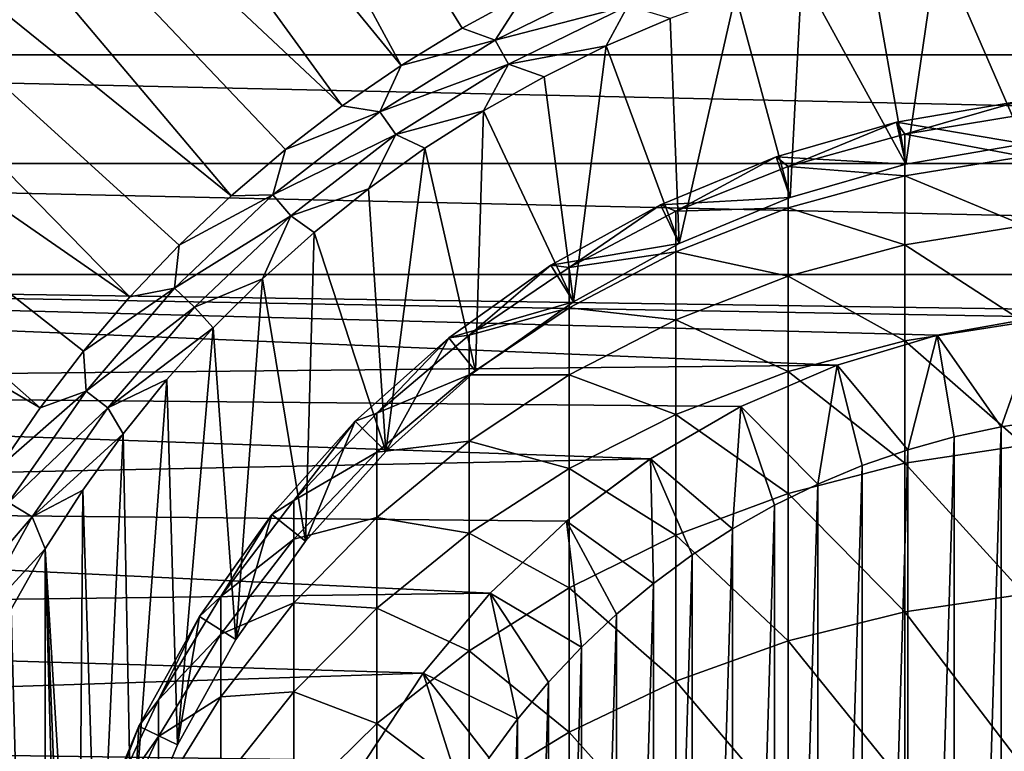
# Model space of a CAD drawing. Header units: metres. Extents: x -109 to 109, y -342 to 116.
# Tile 159 of 213: x -89.6 to -78.14, y 88.95 to 97.47. Entities that reach past the tile are written whole.
import ezdxf

# ---------------------------------------------------------------- set-up
doc = ezdxf.new("R2010")
doc.units = ezdxf.units.M
doc.layers.add('solid_505140_SW0001', color=7, linetype='CONTINUOUS')

msp = doc.modelspace()

# ---------------------------------------------------------------- linework, layer by layer
at = {"layer": 'solid_505140_SW0001'}
for points in [[(-91.952393, 109.46299, -253.347092), (-94.208527, 107.973724, -253.347092), (-85.160034, 96.935257, -248.168854)], [(-91.952393, 109.46299, -253.347092), (-84.450256, 97.370216, -248.168854), (-83.718681, 97.767426, -248.168854)], [(-91.952393, 109.46299, -253.347092), (-85.160034, 96.935257, -248.168854), (-84.450256, 97.370216, -248.168854)], [(-94.208527, 107.973724, -253.347092), (-96.322075, 106.288231, -253.347092), (-85.846077, 96.463753, -248.168854)], [(-94.208527, 107.973724, -253.347092), (-85.846077, 96.463753, -248.168854), (-85.160034, 96.935257, -248.168854)], [(-96.322075, 106.288231, -253.347092), (-98.276031, 104.420059, -253.347092), (-87.139503, 95.416359, -248.168854)], [(-96.322075, 106.288231, -253.347092), (-86.506508, 95.956993, -248.168854), (-85.846077, 96.463753, -248.168854)], [(-96.322075, 106.288231, -253.347092), (-87.139503, 95.416359, -248.168854), (-86.506508, 95.956993, -248.168854)], [(-98.276031, 104.420059, -253.347092), (-100.054688, 102.384232, -253.347092), (-88.316368, 94.239494, -248.168854)], [(-98.276031, 104.420059, -253.347092), (-87.743347, 94.843338, -248.168854), (-87.139503, 95.416359, -248.168854)], [(-98.276031, 104.420059, -253.347092), (-88.316368, 94.239494, -248.168854), (-87.743347, 94.843338, -248.168854)], [(-100.054688, 102.384232, -253.347092), (-101.643684, 100.197166, -253.347092), (-89.363762, 92.946068, -248.168854)], [(-100.054688, 102.384232, -253.347092), (-88.857002, 93.606499, -248.168854), (-88.316368, 94.239494, -248.168854)], [(-100.054688, 102.384232, -253.347092), (-89.363762, 92.946068, -248.168854), (-88.857002, 93.606499, -248.168854)], [(-101.643684, 100.197166, -253.347092), (-89.835266, 92.260025, -248.168854), (-89.363762, 92.946068, -248.168854)], [(-78.109215, 98.455925, -248), (-78.910797, 98.347061, -248), (-77.899574, 96.021118, -248)], [(-48.54948, 97.060387, -259), (-104.450523, 97.060387, -259), (-103.818649, 98.300499, -259)], [(-48.54948, 97.060387, -259), (-103.818649, 98.300499, -259), (-49.181351, 98.300499, -259)], [(-78.910797, 98.347061, -248), (-79.706261, 98.194778, -248), (-79.28141, 95.786331, -248)], [(-78.910797, 98.347061, -248), (-79.28141, 95.786331, -248), (-77.899574, 96.021118, -248)], [(-79.706261, 98.194778, -248), (-80.492554, 97.999573, -248), (-79.28141, 95.786331, -248)], [(-82.64756, 97.925514, -248.075546), (-83.718681, 97.767426, -248.168854), (-84.065308, 97.230072, -248.075546)], [(-82.64756, 97.925514, -248.075546), (-84.065308, 97.230072, -248.075546), (-82.520981, 97.630547, -248.018936)], [(-80.492554, 97.999573, -248), (-81.266785, 97.762131, -248), (-80.62838, 95.398285, -248)], [(-80.492554, 97.999573, -248), (-80.62838, 95.398285, -248), (-79.28141, 95.786331, -248)], [(-84.065308, 97.230072, -248.075546), (-83.718681, 97.767426, -248.168854), (-84.450256, 97.370216, -248.168854)], [(-81.266785, 97.762131, -248), (-82.026588, 97.483261, -248), (-81.923477, 94.861832, -248)], [(-81.266785, 97.762131, -248), (-81.923477, 94.861832, -248), (-80.62838, 95.398285, -248)], [(-84.065308, 97.230072, -248.075546), (-83.909538, 96.949425, -248.018936), (-82.520981, 97.630547, -248.018936)], [(-82.520981, 97.630547, -248.018936), (-83.909538, 96.949425, -248.018936), (-82.770027, 97.163734, -248)], [(-82.520981, 97.630547, -248.018936), (-82.770027, 97.163734, -248), (-82.026588, 97.483261, -248)], [(-82.026588, 97.483261, -248), (-82.770027, 97.163734, -248), (-81.923477, 94.861832, -248)], [(-84.065308, 97.230072, -248.075546), (-84.450256, 97.370216, -248.168854), (-85.160034, 96.935257, -248.168854)], [(-84.065308, 97.230072, -248.075546), (-85.160034, 96.935257, -248.168854), (-85.405426, 96.394775, -248.075546)], [(-84.065308, 97.230072, -248.075546), (-85.405426, 96.394775, -248.075546), (-83.909538, 96.949425, -248.018936)], [(-83.909538, 96.949425, -248.018936), (-83.495193, 96.804359, -248), (-82.770027, 97.163734, -248)], [(-82.770027, 97.163734, -248), (-83.495193, 96.804359, -248), (-83.150223, 94.18383, -248)], [(-82.770027, 97.163734, -248), (-83.150223, 94.18383, -248), (-81.923477, 94.861832, -248)], [(-47.973667, 95.792648, -259), (-105.026329, 95.792648, -259), (-104.450523, 97.060387, -259)], [(-47.973667, 95.792648, -259), (-104.450523, 97.060387, -259), (-48.54948, 97.060387, -259)], [(-85.405426, 96.394775, -248.075546), (-85.160034, 96.935257, -248.168854), (-85.846077, 96.463753, -248.168854)], [(-85.405426, 96.394775, -248.075546), (-85.222061, 96.131325, -248.018936), (-83.909538, 96.949425, -248.018936)], [(-83.909538, 96.949425, -248.018936), (-85.222061, 96.131325, -248.018936), (-84.199989, 96.406174, -248)], [(-83.909538, 96.949425, -248.018936), (-84.199989, 96.406174, -248), (-83.495193, 96.804359, -248)], [(-83.495193, 96.804359, -248), (-84.199989, 96.406174, -248), (-83.150223, 94.18383, -248)], [(-85.405426, 96.394775, -248.075546), (-85.846077, 96.463753, -248.168854), (-86.506508, 95.956993, -248.168854)], [(-79.392769, 96.274063, -45), (-77.955536, 96.518257, -45), (-79.392235, 96.274185, -247.49971)], [(-79.294617, 96.134735, -40.688366), (-77.955536, 96.518257, -45), (-79.392769, 96.274063, -45)], [(-77.955536, 96.518257, -45), (-77.955482, 96.518265, -247.499695), (-79.392235, 96.274185, -247.49971)], [(-77.899574, 96.021118, -248), (-79.392235, 96.274185, -247.49971), (-77.955482, 96.518265, -247.499695)], [(-79.294617, 96.134735, -40.688366), (-77.905548, 96.361824, -40.671349), (-77.955536, 96.518257, -45)], [(-85.405426, 96.394775, -248.075546), (-86.506508, 95.956993, -248.168854), (-86.65416, 95.428185, -248.075546)], [(-85.405426, 96.394775, -248.075546), (-86.65416, 95.428185, -248.075546), (-85.222061, 96.131325, -248.018936)], [(-85.222061, 96.131325, -248.018936), (-84.882248, 95.970367, -248), (-84.199989, 96.406174, -248)], [(-84.199989, 96.406174, -248), (-84.882248, 95.970367, -248), (-84.293419, 93.372696, -248)], [(-84.199989, 96.406174, -248), (-84.293419, 93.372696, -248), (-83.150223, 94.18383, -248)], [(-77.905548, 95.87619, -36.362621), (-77.905548, 96.361824, -40.671349), (-79.294617, 96.134735, -40.688366)], [(-80.793625, 95.870483, -45), (-79.392769, 96.274063, -45), (-80.793503, 95.870529, -247.49971)], [(-80.650917, 95.759216, -40.716511), (-79.392769, 96.274063, -45), (-80.793625, 95.870483, -45)], [(-79.392769, 96.274063, -45), (-79.392235, 96.274185, -247.49971), (-80.793503, 95.870529, -247.49971)], [(-79.28141, 95.786331, -248), (-80.793503, 95.870529, -247.49971), (-79.392235, 96.274185, -247.49971)], [(-80.650917, 95.759216, -40.716511), (-79.294617, 96.134735, -40.688366), (-79.392769, 96.274063, -45)], [(-77.899574, 96.021118, -248), (-79.28141, 95.786331, -248), (-79.392235, 96.274185, -247.49971)], [(-86.65416, 95.428185, -248.075546), (-86.445084, 95.184631, -248.018936), (-85.222061, 96.131325, -248.018936)], [(-85.222061, 96.131325, -248.018936), (-86.445084, 95.184631, -248.018936), (-85.539894, 95.498253, -248)], [(-85.222061, 96.131325, -248.018936), (-85.539894, 95.498253, -248), (-84.882248, 95.970367, -248)], [(-79.294617, 95.651009, -36.39658), (-79.294617, 96.134735, -40.688366), (-80.650917, 95.759216, -40.716511)], [(-79.294617, 95.651009, -36.39658), (-77.905548, 95.87619, -36.362621), (-79.294617, 96.134735, -40.688366)], [(-84.882248, 95.970367, -248), (-85.539894, 95.498253, -248), (-85.338676, 92.438599, -248)], [(-84.882248, 95.970367, -248), (-85.338676, 92.438599, -248), (-84.293419, 93.372696, -248)], [(-86.65416, 95.428185, -248.075546), (-86.506508, 95.956993, -248.168854), (-87.139503, 95.416359, -248.168854)], [(-82.140488, 95.312592, -45), (-80.793625, 95.870483, -45), (-82.139725, 95.312958, -247.49971)], [(-81.958557, 95.239662, -40.755444), (-80.793625, 95.870483, -45), (-82.140488, 95.312592, -45)], [(-80.793625, 95.870483, -45), (-80.793503, 95.870529, -247.49971), (-82.139725, 95.312958, -247.49971)], [(-80.62838, 95.398285, -248), (-82.139725, 95.312958, -247.49971), (-80.793503, 95.870529, -247.49971)], [(-81.958557, 95.239662, -40.755444), (-80.650917, 95.759216, -40.716511), (-80.793625, 95.870483, -45)], [(-79.28141, 95.786331, -248), (-80.62838, 95.398285, -248), (-80.793503, 95.870529, -247.49971)], [(-77.905548, 95.069595, -32.102295), (-77.905548, 95.87619, -36.362621), (-79.294617, 95.651009, -36.39658)], [(-47.455353, 94.500549, -259), (-105.544647, 94.500549, -259), (-105.026329, 95.792648, -259)], [(-47.455353, 94.500549, -259), (-105.026329, 95.792648, -259), (-47.973667, 95.792648, -259)], [(-80.650917, 95.278641, -36.452732), (-80.650917, 95.759216, -40.716511), (-81.958557, 95.239662, -40.755444)], [(-80.650917, 95.278641, -36.452732), (-79.294617, 95.651009, -36.39658), (-80.650917, 95.759216, -40.716511)], [(-79.294617, 94.847588, -32.153004), (-79.294617, 95.651009, -36.39658), (-80.650917, 95.278641, -36.452732)], [(-79.294617, 94.847588, -32.153004), (-77.905548, 95.069595, -32.102295), (-79.294617, 95.651009, -36.39658)], [(-86.65416, 95.428185, -248.075546), (-87.743347, 94.843338, -248.168854), (-87.798698, 94.340218, -248.075546)], [(-86.65416, 95.428185, -248.075546), (-87.798698, 94.340218, -248.075546), (-86.445084, 95.184631, -248.018936)], [(-86.65416, 95.428185, -248.075546), (-87.139503, 95.416359, -248.168854), (-87.743347, 94.843338, -248.168854)], [(-86.445084, 95.184631, -248.018936), (-86.170998, 94.991219, -248), (-85.539894, 95.498253, -248)], [(-85.539894, 95.498253, -248), (-86.170998, 94.991219, -248), (-85.338676, 92.438599, -248)], [(-80.62838, 95.398285, -248), (-81.923477, 94.861832, -248), (-82.139725, 95.312958, -247.49971)], [(-83.41642, 94.607414, -45), (-82.140488, 95.312592, -45), (-83.416328, 94.607468, -247.49971)], [(-83.202202, 94.582169, -40.804718), (-82.140488, 95.312592, -45), (-83.41642, 94.607414, -45)], [(-82.140488, 95.312592, -45), (-82.139725, 95.312958, -247.49971), (-83.416328, 94.607468, -247.49971)], [(-81.923477, 94.861832, -248), (-83.416328, 94.607468, -247.49971), (-82.139725, 95.312958, -247.49971)], [(-83.202202, 94.582169, -40.804718), (-81.958557, 95.239662, -40.755444), (-82.140488, 95.312592, -45)], [(-81.958557, 94.763458, -36.530426), (-80.650917, 95.278641, -36.452732), (-81.958557, 95.239662, -40.755444)], [(-80.650917, 94.480461, -32.236855), (-80.650917, 95.278641, -36.452732), (-81.958557, 94.763458, -36.530426)], [(-80.650917, 94.480461, -32.236855), (-79.294617, 94.847588, -32.153004), (-80.650917, 95.278641, -36.452732)], [(-87.798698, 94.340218, -248.075546), (-87.566055, 94.119072, -248.018936), (-86.445084, 95.184631, -248.018936)], [(-86.445084, 95.184631, -248.018936), (-87.566055, 94.119072, -248.018936), (-86.773697, 94.450768, -248)], [(-86.445084, 95.184631, -248.018936), (-86.773697, 94.450768, -248), (-86.170998, 94.991219, -248)], [(-81.958557, 94.763458, -36.530426), (-81.958557, 95.239662, -40.755444), (-83.202202, 94.582169, -40.804718)], [(-77.905548, 93.946571, -27.914242), (-77.905548, 95.069595, -32.102295), (-79.294617, 94.847588, -32.153004)], [(-86.170998, 94.991219, -248), (-86.773697, 94.450768, -248), (-86.272659, 91.393463, -248)], [(-86.170998, 94.991219, -248), (-86.272659, 91.393463, -248), (-85.338676, 92.438599, -248)], [(-87.798698, 94.340218, -248.075546), (-87.743347, 94.843338, -248.168854), (-88.316368, 94.239494, -248.168854)], [(-81.923477, 94.861832, -248), (-83.150223, 94.18383, -248), (-83.416328, 94.607468, -247.49971)], [(-79.294617, 93.728973, -27.981415), (-79.294617, 94.847588, -32.153004), (-80.650917, 94.480461, -32.236855)], [(-79.294617, 93.728973, -27.981415), (-77.905548, 93.946571, -27.914242), (-79.294617, 94.847588, -32.153004)], [(-83.202202, 94.111488, -36.628742), (-81.958557, 94.763458, -36.530426), (-83.202202, 94.582169, -40.804718)], [(-81.958557, 93.972534, -32.352867), (-81.958557, 94.763458, -36.530426), (-83.202202, 94.111488, -36.628742)], [(-81.958557, 93.972534, -32.352867), (-80.650917, 94.480461, -32.236855), (-81.958557, 94.763458, -36.530426)], [(-84.60537, 93.763809, -45), (-83.41642, 94.607414, -45), (-84.60466, 93.764374, -247.49971)], [(-84.367264, 93.794441, -40.863747), (-83.41642, 94.607414, -45), (-84.60537, 93.763809, -45)], [(-83.41642, 94.607414, -45), (-83.416328, 94.607468, -247.49971), (-84.60466, 93.764374, -247.49971)], [(-83.150223, 94.18383, -248), (-84.60466, 93.764374, -247.49971), (-83.416328, 94.607468, -247.49971)], [(-84.367264, 93.794441, -40.863747), (-83.202202, 94.582169, -40.804718), (-83.41642, 94.607414, -45)], [(-105.544647, 94.500549, -259), (-80.083519, 93.445633, -259), (-106.004311, 93.18689, -259)], [(-105.544647, 94.500549, -259), (-76.5, 94.077499, -259), (-77.716408, 94.006645, -259)], [(-47.455353, 94.500549, -259), (-76.5, 94.077499, -259), (-105.544647, 94.500549, -259)], [(-105.544647, 94.500549, -259), (-77.716408, 94.006645, -259), (-78.916237, 93.795082, -259)], [(-105.544647, 94.500549, -259), (-78.916237, 93.795082, -259), (-80.083519, 93.445633, -259)], [(-83.202202, 94.111488, -36.628742), (-83.202202, 94.582169, -40.804718), (-84.367264, 93.794441, -40.863747)], [(-80.650917, 93.369156, -28.092493), (-80.650917, 94.480461, -32.236855), (-81.958557, 93.972534, -32.352867)], [(-80.650917, 93.369156, -28.092493), (-79.294617, 93.728973, -27.981415), (-80.650917, 94.480461, -32.236855)], [(-87.566055, 94.119072, -248.018936), (-87.346214, 93.878502, -248), (-86.773697, 94.450768, -248)], [(-86.773697, 94.450768, -248), (-87.346214, 93.878502, -248), (-87.083794, 90.25029, -248)], [(-86.773697, 94.450768, -248), (-87.083794, 90.25029, -248), (-86.272659, 91.393463, -248)], [(-87.798698, 94.340218, -248.075546), (-88.316368, 94.239494, -248.168854), (-88.857002, 93.606499, -248.168854)], [(-87.798698, 94.340218, -248.075546), (-88.857002, 93.606499, -248.168854), (-88.827301, 93.142044, -248.075546)], [(-87.798698, 94.340218, -248.075546), (-88.827301, 93.142044, -248.075546), (-87.566055, 94.119072, -248.018936)], [(-83.150223, 94.18383, -248), (-84.293419, 93.372696, -248), (-84.60466, 93.764374, -247.49971)], [(-88.827301, 93.142044, -248.075546), (-88.573479, 92.945564, -248.018936), (-87.566055, 94.119072, -248.018936)], [(-87.566055, 94.119072, -248.018936), (-88.573479, 92.945564, -248.018936), (-87.346214, 93.878502, -248)], [(-84.367264, 93.330391, -36.746536), (-83.202202, 94.111488, -36.628742), (-84.367264, 93.794441, -40.863747)], [(-83.202202, 93.32975, -32.49968), (-83.202202, 94.111488, -36.628742), (-84.367264, 93.330391, -36.746536)], [(-83.202202, 93.32975, -32.49968), (-81.958557, 93.972534, -32.352867), (-83.202202, 94.111488, -36.628742)], [(-81.958557, 92.871323, -28.246176), (-81.958557, 93.972534, -32.352867), (-83.202202, 93.32975, -32.49968)], [(-81.958557, 92.871323, -28.246176), (-80.650917, 93.369156, -28.092493), (-81.958557, 93.972534, -32.352867)], [(-77.905548, 92.513405, -23.82193), (-77.905548, 93.946571, -27.914242), (-79.294617, 93.728973, -27.981415)], [(-78.915993, 93.795143, -323.799927), (-78.916237, 93.795082, -259), (-77.716408, 94.006645, -259)], [(-77.716476, 94.006645, -323.799927), (-78.172234, 92.725487, -325), (-78.915993, 93.795143, -323.799927)], [(-77.716476, 94.006645, -323.799927), (-78.915993, 93.795143, -323.799927), (-77.716408, 94.006645, -259)], [(-77.716476, 94.006645, -323.799927), (-77.618408, 92.809761, -325), (-78.172234, 92.725487, -325)], [(-88.573479, 92.945564, -248.018936), (-87.886902, 93.27607, -248), (-87.346214, 93.878502, -248)], [(-87.346214, 93.878502, -248), (-87.886902, 93.27607, -248), (-87.761887, 89.023369, -248)], [(-87.346214, 93.878502, -248), (-87.761887, 89.023369, -248), (-87.083794, 90.25029, -248)], [(-85.440094, 92.885719, -40.931847), (-84.367264, 93.794441, -40.863747), (-84.60537, 93.763809, -45)], [(-84.367264, 93.330391, -36.746536), (-84.367264, 93.794441, -40.863747), (-85.440094, 92.885719, -40.931847)], [(-78.915993, 93.795143, -323.799927), (-79.260048, 92.457367, -325), (-80.083588, 93.445602, -323.799927)], [(-78.915993, 93.795143, -323.799927), (-80.083588, 93.445602, -323.799927), (-78.916237, 93.795082, -259)], [(-80.083588, 93.445602, -323.799927), (-80.083519, 93.445633, -259), (-78.916237, 93.795082, -259)], [(-78.915993, 93.795143, -323.799927), (-78.71994, 92.60791, -325), (-79.260048, 92.457367, -325)], [(-78.915993, 93.795143, -323.799927), (-78.172234, 92.725487, -325), (-78.71994, 92.60791, -325)], [(-84.60537, 93.763809, -45), (-84.60466, 93.764374, -247.49971), (-85.692451, 92.79232, -247.49971)], [(-85.338676, 92.438599, -248), (-85.692451, 92.79232, -247.49971), (-84.60466, 93.764374, -247.49971)], [(-85.69239, 92.792389, -45), (-84.60537, 93.763809, -45), (-85.692451, 92.79232, -247.49971)], [(-85.440094, 92.885719, -40.931847), (-84.60537, 93.763809, -45), (-85.69239, 92.792389, -45)], [(-84.293419, 93.372696, -248), (-85.338676, 92.438599, -248), (-84.60466, 93.764374, -247.49971)], [(-79.294617, 92.301445, -23.905191), (-79.294617, 93.728973, -27.981415), (-80.650917, 93.369156, -28.092493)], [(-79.294617, 92.301445, -23.905191), (-77.905548, 92.513405, -23.82193), (-79.294617, 93.728973, -27.981415)], [(-88.827301, 93.142044, -248.075546), (-88.857002, 93.606499, -248.168854), (-89.363762, 92.946068, -248.168854)], [(-106.004311, 93.18689, -259), (-80.083519, 93.445633, -259), (-81.202332, 92.963013, -259)], [(-81.202271, 92.963051, -323.799927), (-81.202332, 92.963013, -259), (-80.083519, 93.445633, -259)], [(-80.083588, 93.445602, -323.799927), (-81.202271, 92.963051, -323.799927), (-80.083519, 93.445633, -259)], [(-80.083588, 93.445602, -323.799927), (-80.307426, 92.060158, -325), (-81.202271, 92.963051, -323.799927)], [(-80.083588, 93.445602, -323.799927), (-79.789764, 92.274574, -325), (-80.307426, 92.060158, -325)], [(-80.083588, 93.445602, -323.799927), (-79.260048, 92.457367, -325), (-79.789764, 92.274574, -325)], [(-85.440094, 92.429306, -36.88242), (-84.367264, 93.330391, -36.746536), (-85.440094, 92.885719, -40.931847)], [(-84.367264, 92.559647, -32.675571), (-84.367264, 93.330391, -36.746536), (-85.440094, 92.429306, -36.88242)], [(-84.367264, 92.559647, -32.675571), (-83.202202, 93.32975, -32.49968), (-84.367264, 93.330391, -36.746536)], [(-83.202202, 92.241325, -28.44066), (-83.202202, 93.32975, -32.49968), (-84.367264, 92.559647, -32.675571)], [(-83.202202, 92.241325, -28.44066), (-81.958557, 92.871323, -28.246176), (-83.202202, 93.32975, -32.49968)], [(-80.650917, 91.950943, -24.042875), (-80.650917, 93.369156, -28.092493), (-81.958557, 92.871323, -28.246176)], [(-80.650917, 91.950943, -24.042875), (-79.294617, 92.301445, -23.905191), (-80.650917, 93.369156, -28.092493)], [(-88.573479, 92.945564, -248.018936), (-88.39418, 92.645248, -248), (-87.886902, 93.27607, -248)], [(-87.886902, 93.27607, -248), (-88.39418, 92.645248, -248), (-88.298271, 87.728409, -248)], [(-87.886902, 93.27607, -248), (-88.298271, 87.728409, -248), (-87.761887, 89.023369, -248)], [(-106.004311, 93.18689, -259), (-82.257439, 92.353844, -259), (-106.404816, 91.853195, -259)], [(-106.004311, 93.18689, -259), (-81.202332, 92.963013, -259), (-82.257439, 92.353844, -259)], [(-88.827301, 93.142044, -248.075546), (-89.363762, 92.946068, -248.168854), (-89.835266, 92.260025, -248.168854)], [(-88.827301, 93.142044, -248.075546), (-89.835266, 92.260025, -248.168854), (-89.729408, 91.845955, -248.075546)], [(-88.827301, 93.142044, -248.075546), (-89.729408, 91.845955, -248.075546), (-88.573479, 92.945564, -248.018936)], [(-89.729408, 91.845955, -248.075546), (-89.457008, 91.676163, -248.018936), (-88.573479, 92.945564, -248.018936)], [(-88.573479, 92.945564, -248.018936), (-89.457008, 91.676163, -248.018936), (-88.39418, 92.645248, -248)], [(-86.408104, 91.866661, -41.008217), (-85.440094, 92.885719, -40.931847), (-85.69239, 92.792389, -45)], [(-85.440094, 92.429306, -36.88242), (-85.440094, 92.885719, -40.931847), (-86.408104, 91.866661, -41.008217)], [(-81.958557, 91.466003, -24.233366), (-81.958557, 92.871323, -28.246176), (-83.202202, 92.241325, -28.44066)], [(-82.257286, 92.353951, -323.799927), (-82.257439, 92.353844, -259), (-81.202332, 92.963013, -259)], [(-81.202271, 92.963051, -323.799927), (-81.299522, 91.53949, -325), (-82.257286, 92.353951, -323.799927)], [(-81.202271, 92.963051, -323.799927), (-82.257286, 92.353951, -323.799927), (-81.202332, 92.963013, -259)], [(-81.958557, 91.466003, -24.233366), (-80.650917, 91.950943, -24.042875), (-81.958557, 92.871323, -28.246176)], [(-81.202271, 92.963051, -323.799927), (-80.811501, 91.814713, -325), (-81.299522, 91.53949, -325)], [(-81.202271, 92.963051, -323.799927), (-80.307426, 92.060158, -325), (-80.811501, 91.814713, -325)], [(-86.663811, 91.705368, -45), (-85.69239, 92.792389, -45), (-86.663383, 91.705902, -247.49971)], [(-86.408104, 91.866661, -41.008217), (-85.69239, 92.792389, -45), (-86.663811, 91.705368, -45)], [(-85.69239, 92.792389, -45), (-85.692451, 92.79232, -247.49971), (-86.663383, 91.705902, -247.49971)], [(-86.272659, 91.393463, -248), (-86.663383, 91.705902, -247.49971), (-85.692451, 92.79232, -247.49971)], [(-85.338676, 92.438599, -248), (-86.272659, 91.393463, -248), (-85.692451, 92.79232, -247.49971)], [(-78.172234, 74.474518, -325), (-78.172234, 92.725487, -325), (-77.618408, 92.809761, -325)], [(-77.618408, 74.390244, -325), (-78.172234, 74.474518, -325), (-77.618408, 92.809761, -325)], [(-89.457008, 91.676163, -248.018936), (-88.866554, 91.987869, -248), (-88.39418, 92.645248, -248)], [(-88.39418, 92.645248, -248), (-88.866554, 91.987869, -248), (-88.686317, 86.3815, -248)], [(-88.39418, 92.645248, -248), (-88.686317, 86.3815, -248), (-88.298271, 87.728409, -248)], [(-78.71994, 74.592094, -325), (-78.71994, 92.60791, -325), (-78.172234, 92.725487, -325)], [(-78.172234, 74.474518, -325), (-78.71994, 74.592094, -325), (-78.172234, 92.725487, -325)], [(-85.440094, 91.671257, -32.878479), (-84.367264, 92.559647, -32.675571), (-85.440094, 92.429306, -36.88242)], [(-84.367264, 91.486534, -28.673666), (-84.367264, 92.559647, -32.675571), (-85.440094, 91.671257, -32.878479)], [(-84.367264, 91.486534, -28.673666), (-83.202202, 92.241325, -28.44066), (-84.367264, 92.559647, -32.675571)], [(-79.260056, 74.742638, -325), (-79.260048, 92.457367, -325), (-78.71994, 92.60791, -325)], [(-78.71994, 74.592094, -325), (-79.260056, 74.742638, -325), (-78.71994, 92.60791, -325)], [(-86.408104, 91.418816, -37.034805), (-85.440094, 92.429306, -36.88242), (-86.408104, 91.866661, -41.008217)], [(-85.440094, 91.671257, -32.878479), (-85.440094, 92.429306, -36.88242), (-86.408104, 91.418816, -37.034805)], [(-79.789764, 74.92543, -325), (-79.789764, 92.274574, -325), (-79.260048, 92.457367, -325)], [(-79.260056, 74.742638, -325), (-79.789764, 74.92543, -325), (-79.260048, 92.457367, -325)], [(-77.905548, 90.77813, -19.848291), (-77.905548, 92.513405, -23.82193), (-79.294617, 92.301445, -23.905191)], [(-106.404816, 91.853195, -259), (-82.257439, 92.353844, -259), (-83.23481, 91.626228, -259)], [(-82.257286, 92.353951, -323.799927), (-82.221558, 90.903053, -325), (-83.234955, 91.626106, -323.799927)], [(-82.257286, 92.353951, -323.799927), (-83.234955, 91.626106, -323.799927), (-82.257439, 92.353844, -259)], [(-83.234955, 91.626106, -323.799927), (-83.23481, 91.626228, -259), (-82.257439, 92.353844, -259)], [(-82.257286, 92.353951, -323.799927), (-81.299522, 91.53949, -325), (-81.769905, 91.235359, -325)], [(-82.257286, 92.353951, -323.799927), (-81.769905, 91.235359, -325), (-82.221558, 90.903053, -325)], [(-79.294617, 90.572998, -19.947174), (-79.294617, 92.301445, -23.905191), (-80.650917, 91.950943, -24.042875)], [(-79.294617, 90.572998, -19.947174), (-77.905548, 90.77813, -19.848291), (-79.294617, 92.301445, -23.905191)], [(-83.202202, 90.852318, -24.474434), (-83.202202, 92.241325, -28.44066), (-84.367264, 91.486534, -28.673666)], [(-83.202202, 90.852318, -24.474434), (-81.958557, 91.466003, -24.233366), (-83.202202, 92.241325, -28.44066)], [(-80.307426, 75.139847, -325), (-80.307426, 92.060158, -325), (-79.789764, 92.274574, -325)], [(-79.789764, 74.92543, -325), (-80.307426, 75.139847, -325), (-79.789764, 92.274574, -325)], [(-89.457008, 91.676163, -248.018936), (-89.302666, 91.305832, -248), (-88.866554, 91.987869, -248)], [(-88.866554, 91.987869, -248), (-89.302666, 91.305832, -248), (-88.921135, 84.999466, -248)], [(-88.866554, 91.987869, -248), (-88.921135, 84.999466, -248), (-88.686317, 86.3815, -248)], [(-80.650917, 90.233772, -20.110693), (-80.650917, 91.950943, -24.042875), (-81.958557, 91.466003, -24.233366)], [(-80.811508, 75.385292, -325), (-80.811501, 91.814713, -325), (-80.307426, 92.060158, -325)], [(-80.307426, 75.139847, -325), (-80.811508, 75.385292, -325), (-80.307426, 92.060158, -325)], [(-80.650917, 90.233772, -20.110693), (-79.294617, 90.572998, -19.947174), (-80.650917, 91.950943, -24.042875)], [(-106.404816, 91.853195, -259), (-84.121086, 90.790062, -259), (-106.745041, 90.50293, -259)], [(-106.404816, 91.853195, -259), (-83.23481, 91.626228, -259), (-84.121086, 90.790062, -259)], [(-89.729408, 91.845955, -248.075546), (-90.495758, 90.465248, -248.075546), (-89.457008, 91.676163, -248.018936)], [(-87.259956, 90.749207, -41.091957), (-86.408104, 91.866661, -41.008217), (-86.663811, 91.705368, -45)], [(-86.408104, 91.418816, -37.034805), (-86.408104, 91.866661, -41.008217), (-87.259956, 90.749207, -41.091957)], [(-81.299522, 75.660515, -325), (-81.299522, 91.53949, -325), (-80.811501, 91.814713, -325)], [(-80.811508, 75.385292, -325), (-81.299522, 75.660515, -325), (-80.811501, 91.814713, -325)], [(-90.495758, 90.465248, -248.075546), (-90.207581, 90.323891, -248.018936), (-89.457008, 91.676163, -248.018936)], [(-89.457008, 91.676163, -248.018936), (-90.207581, 90.323891, -248.018936), (-89.302666, 91.305832, -248)], [(-86.663811, 91.705368, -45), (-86.663383, 91.705902, -247.49971), (-87.507507, 90.516266, -247.49971)], [(-87.083794, 90.25029, -248), (-87.507507, 90.516266, -247.49971), (-86.663383, 91.705902, -247.49971)], [(-87.507416, 90.516418, -45), (-86.663811, 91.705368, -45), (-87.507507, 90.516266, -247.49971)], [(-87.259956, 90.749207, -41.091957), (-86.663811, 91.705368, -45), (-87.507416, 90.516418, -45)], [(-86.272659, 91.393463, -248), (-87.083794, 90.25029, -248), (-86.663383, 91.705902, -247.49971)], [(-86.408104, 90.674995, -33.106026), (-85.440094, 91.671257, -32.878479), (-86.408104, 91.418816, -37.034805)], [(-85.440094, 90.615814, -28.942463), (-85.440094, 91.671257, -32.878479), (-86.408104, 90.674995, -33.106026)], [(-85.440094, 90.615814, -28.942463), (-84.367264, 91.486534, -28.673666), (-85.440094, 91.671257, -32.878479)], [(-84.120972, 90.790192, -323.799927), (-84.121086, 90.790062, -259), (-83.23481, 91.626228, -259)], [(-83.234955, 91.626106, -323.799927), (-84.120972, 90.790192, -323.799927), (-83.23481, 91.626228, -259)], [(-83.234955, 91.626106, -323.799927), (-83.060036, 90.16024, -325), (-84.120972, 90.790192, -323.799927)], [(-83.234955, 91.626106, -323.799927), (-82.221558, 90.903053, -325), (-82.652115, 90.54422, -325)], [(-83.234955, 91.626106, -323.799927), (-82.652115, 90.54422, -325), (-83.060036, 90.16024, -325)], [(-81.769913, 75.964645, -325), (-81.769905, 91.235359, -325), (-81.299522, 91.53949, -325)], [(-81.299522, 75.660515, -325), (-81.769913, 75.964645, -325), (-81.299522, 91.53949, -325)], [(-87.259956, 90.310753, -37.2019), (-86.408104, 91.418816, -37.034805), (-87.259956, 90.749207, -41.091957)], [(-86.408104, 90.674995, -33.106026), (-86.408104, 91.418816, -37.034805), (-87.259956, 90.310753, -37.2019)], [(-84.367264, 90.117073, -24.763248), (-84.367264, 91.486534, -28.673666), (-85.440094, 90.615814, -28.942463)], [(-84.367264, 90.117073, -24.763248), (-83.202202, 90.852318, -24.474434), (-84.367264, 91.486534, -28.673666)], [(-81.958557, 89.764442, -20.336926), (-81.958557, 91.466003, -24.233366), (-83.202202, 90.852318, -24.474434)], [(-81.958557, 89.764442, -20.336926), (-80.650917, 90.233772, -20.110693), (-81.958557, 91.466003, -24.233366)], [(-90.207581, 90.323891, -248.018936), (-89.70121, 90.601151, -248), (-89.302666, 91.305832, -248)], [(-89.302666, 91.305832, -248), (-89.70121, 90.601151, -248), (-89.302704, 75.894234, -248)], [(-89.302666, 91.305832, -248), (-89.302704, 75.894234, -248), (-88.8666, 75.212196, -248)], [(-89.302666, 91.305832, -248), (-88.999718, 83.599998, -248), (-88.921135, 84.999466, -248)], [(-89.302666, 91.305832, -248), (-88.8666, 75.212196, -248), (-88.999718, 83.599998, -248)], [(-82.221565, 76.296951, -325), (-82.221558, 90.903053, -325), (-81.769905, 91.235359, -325)], [(-81.769913, 75.964645, -325), (-82.221565, 76.296951, -325), (-81.769905, 91.235359, -325)], [(-83.202202, 89.170509, -20.623224), (-83.202202, 90.852318, -24.474434), (-84.367264, 90.117073, -24.763248)], [(-83.202202, 89.170509, -20.623224), (-81.958557, 89.764442, -20.336926), (-83.202202, 90.852318, -24.474434)], [(-82.652122, 76.655777, -325), (-82.652115, 90.54422, -325), (-82.221558, 90.903053, -325)], [(-82.221565, 76.296951, -325), (-82.652122, 76.655777, -325), (-82.221558, 90.903053, -325)], [(-106.745041, 90.50293, -259), (-84.121086, 90.790062, -259), (-84.904213, 89.856758, -259)], [(-87.985657, 89.546455, -41.182091), (-87.259956, 90.749207, -41.091957), (-87.507416, 90.516418, -45)], [(-87.259956, 90.310753, -37.2019), (-87.259956, 90.749207, -41.091957), (-87.985657, 89.546455, -41.182091)], [(-84.120972, 90.790192, -323.799927), (-83.80304, 89.321571, -325), (-84.904236, 89.856743, -323.799927)], [(-84.120972, 90.790192, -323.799927), (-84.904236, 89.856743, -323.799927), (-84.121086, 90.790062, -259)], [(-84.904236, 89.856743, -323.799927), (-84.904213, 89.856758, -259), (-84.121086, 90.790062, -259)], [(-84.120972, 90.790192, -323.799927), (-83.060036, 90.16024, -325), (-83.44429, 89.752022, -325)], [(-84.120972, 90.790192, -323.799927), (-83.44429, 89.752022, -325), (-83.80304, 89.321571, -325)], [(-77.905548, 88.750473, -16.015593), (-77.905548, 90.77813, -19.848291), (-79.294617, 90.572998, -19.947174)], [(-89.70121, 90.601151, -248), (-89.701248, 76.598923, -248), (-89.302704, 75.894234, -248)], [(-87.259956, 89.582535, -33.355545), (-86.408104, 90.674995, -33.106026), (-87.259956, 90.310753, -37.2019)], [(-86.408104, 89.639366, -29.243898), (-86.408104, 90.674995, -33.106026), (-87.259956, 89.582535, -33.355545)], [(-86.408104, 89.639366, -29.243898), (-85.440094, 90.615814, -28.942463), (-86.408104, 90.674995, -33.106026)], [(-85.440094, 89.268898, -25.096426), (-85.440094, 90.615814, -28.942463), (-86.408104, 89.639366, -29.243898)], [(-85.440094, 89.268898, -25.096426), (-84.367264, 90.117073, -24.763248), (-85.440094, 90.615814, -28.942463)], [(-106.745041, 90.50293, -259), (-84.904213, 89.856758, -259), (-107.024223, 89.139435, -259)], [(-88.212593, 89.240486, -45), (-87.507416, 90.516418, -45), (-88.212395, 89.240898, -247.49971)], [(-87.985657, 89.546455, -41.182091), (-87.507416, 90.516418, -45), (-88.212593, 89.240486, -45)], [(-87.507416, 90.516418, -45), (-87.507507, 90.516266, -247.49971), (-88.212395, 89.240898, -247.49971)], [(-87.761887, 89.023369, -248), (-88.212395, 89.240898, -247.49971), (-87.507507, 90.516266, -247.49971)], [(-87.083794, 90.25029, -248), (-87.761887, 89.023369, -248), (-87.507507, 90.516266, -247.49971)], [(-83.060036, 77.039764, -325), (-83.060036, 90.16024, -325), (-82.652115, 90.54422, -325)], [(-82.652122, 76.655777, -325), (-83.060036, 77.039764, -325), (-82.652115, 90.54422, -325)], [(-79.294617, 88.553307, -16.129545), (-79.294617, 90.572998, -19.947174), (-80.650917, 90.233772, -20.110693)], [(-79.294617, 88.553307, -16.129545), (-77.905548, 88.750473, -16.015593), (-79.294617, 90.572998, -19.947174)], [(-87.985657, 89.118118, -37.381756), (-87.259956, 90.310753, -37.2019), (-87.985657, 89.546455, -41.182091)], [(-87.259956, 89.582535, -33.355545), (-87.259956, 90.310753, -37.2019), (-87.985657, 89.118118, -37.381756)], [(-80.650917, 88.227264, -16.317978), (-80.650917, 90.233772, -20.110693), (-81.958557, 89.764442, -20.336926)], [(-80.650917, 88.227264, -16.317978), (-79.294617, 88.553307, -16.129545), (-80.650917, 90.233772, -20.110693)], [(-84.367264, 88.458931, -20.966228), (-84.367264, 90.117073, -24.763248), (-85.440094, 89.268898, -25.096426)], [(-84.367264, 88.458931, -20.966228), (-83.202202, 89.170509, -20.623224), (-84.367264, 90.117073, -24.763248)], [(-83.44429, 77.447983, -325), (-83.44429, 89.752022, -325), (-83.060036, 90.16024, -325)], [(-83.060036, 77.039764, -325), (-83.44429, 77.447983, -325), (-83.060036, 90.16024, -325)], [(-107.024223, 89.139435, -259), (-84.904213, 89.856758, -259), (-85.573784, 88.838753, -259)], [(-85.573868, 88.838608, -323.799927), (-85.573784, 88.838753, -259), (-84.904213, 89.856758, -259)], [(-84.904236, 89.856743, -323.799927), (-85.573868, 88.838608, -323.799927), (-84.904213, 89.856758, -259)], [(-84.904236, 89.856743, -323.799927), (-84.439453, 88.399574, -325), (-85.573868, 88.838608, -323.799927)], [(-84.904236, 89.856743, -323.799927), (-83.80304, 89.321571, -325), (-84.134995, 88.87043, -325)], [(-84.904236, 89.856743, -323.799927), (-84.134995, 88.87043, -325), (-84.439453, 88.399574, -325)], [(-83.803047, 77.878426, -325), (-83.80304, 89.321571, -325), (-83.44429, 89.752022, -325)], [(-83.44429, 77.447983, -325), (-83.803047, 77.878426, -325), (-83.44429, 89.752022, -325)], [(-81.958557, 87.776176, -16.578686), (-81.958557, 89.764442, -20.336926), (-83.202202, 89.170509, -20.623224)], [(-81.958557, 87.776176, -16.578686), (-80.650917, 88.227264, -16.317978), (-81.958557, 89.764442, -20.336926)], [(-88.576698, 88.272514, -41.277561), (-87.985657, 89.546455, -41.182091), (-88.212593, 89.240486, -45)], [(-87.985657, 89.118118, -37.381756), (-87.985657, 89.546455, -41.182091), (-88.576698, 88.272514, -41.277561)], [(-87.985657, 88.406693, -33.624107), (-87.259956, 89.582535, -33.355545), (-87.985657, 89.118118, -37.381756)], [(-87.259956, 88.568634, -29.574438), (-87.259956, 89.582535, -33.355545), (-87.985657, 88.406693, -33.624107)], [(-87.259956, 88.568634, -29.574438), (-86.408104, 89.639366, -29.243898), (-87.259956, 89.582535, -33.355545)], [(-86.408104, 88.317734, -25.47006), (-86.408104, 89.639366, -29.243898), (-87.259956, 88.568634, -29.574438)], [(-86.408104, 88.317734, -25.47006), (-85.440094, 89.268898, -25.096426), (-86.408104, 89.639366, -29.243898)], [(-84.135002, 78.329575, -325), (-84.134995, 88.87043, -325), (-83.80304, 89.321571, -325)], [(-83.803047, 77.878426, -325), (-84.135002, 78.329575, -325), (-83.80304, 89.321571, -325)], [(-88.770485, 87.893631, -45), (-88.212593, 89.240486, -45), (-88.77047, 87.893654, -247.49971)], [(-88.576698, 88.272514, -41.277561), (-88.212593, 89.240486, -45), (-88.770485, 87.893631, -45)], [(-88.212593, 89.240486, -45), (-88.212395, 89.240898, -247.49971), (-88.77047, 87.893654, -247.49971)], [(-88.298271, 87.728409, -248), (-88.77047, 87.893654, -247.49971), (-88.212395, 89.240898, -247.49971)], [(-87.761887, 89.023369, -248), (-88.298271, 87.728409, -248), (-88.212395, 89.240898, -247.49971)], [(-85.440094, 87.638054, -21.361921), (-85.440094, 89.268898, -25.096426), (-86.408104, 88.317734, -25.47006)], [(-85.440094, 87.638054, -21.361921), (-84.367264, 88.458931, -20.966228), (-85.440094, 89.268898, -25.096426)], [(-107.024223, 89.139435, -259), (-85.573784, 88.838753, -259), (-107.242012, 87.764259, -259)], [(-88.576698, 87.854881, -37.572254), (-87.985657, 89.118118, -37.381756), (-88.576698, 88.272514, -41.277561)], [(-87.985657, 88.406693, -33.624107), (-87.985657, 89.118118, -37.381756), (-88.576698, 87.854881, -37.572254)], [(-83.202202, 87.205322, -16.908611), (-83.202202, 89.170509, -20.623224), (-84.367264, 88.458931, -20.966228)], [(-83.202202, 87.205322, -16.908611), (-81.958557, 87.776176, -16.578686), (-83.202202, 89.170509, -20.623224)]]:
    msp.add_3dface(points, dxfattribs=at)

doc.saveas('drawing.dxf')
